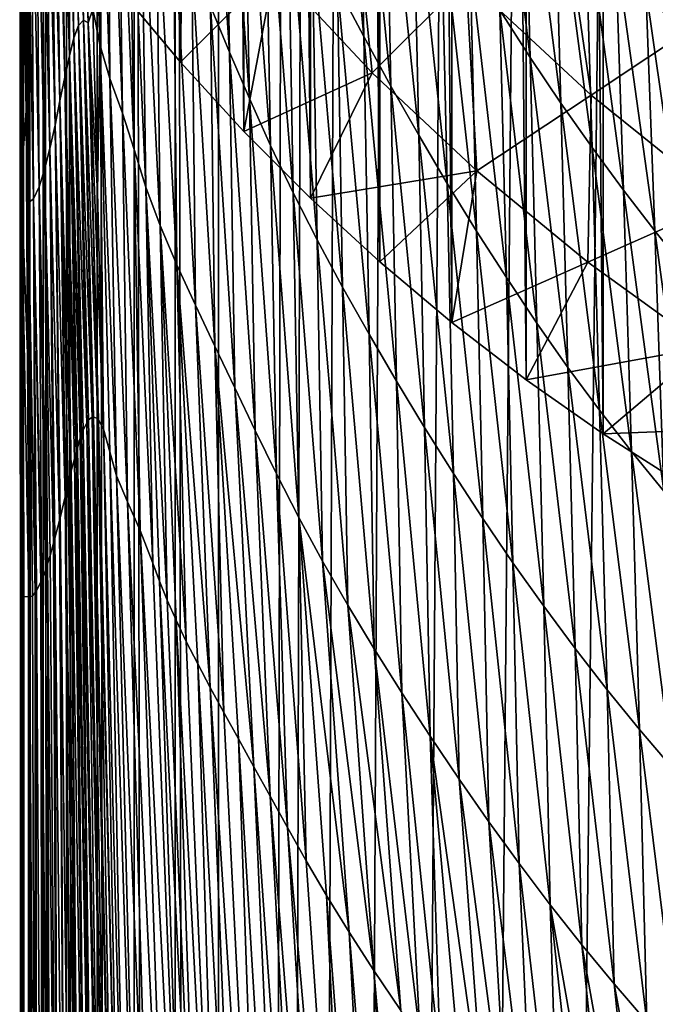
# Model space of a CAD drawing. Header units: metres. Extents: x -23 to 23, y -199 to 23.
# Tile 37 of 112: x -21.23 to -17.97, y -24.19 to -19.15. Entities that reach past the tile are written whole.
import ezdxf

# ---------------------------------------------------------------- set-up
doc = ezdxf.new("R2010")
doc.units = ezdxf.units.M
doc.layers.add('solid_509541_180_SW0001', color=7, linetype='CONTINUOUS')

msp = doc.modelspace()

# ---------------------------------------------------------------- linework, layer by layer
at = {"layer": 'solid_509541_180_SW0001'}
for points in [[(-17.620922, 21.651768), (-17.834307, -21.525427), (-18.231327, 21.272379)], [(-18.231327, 21.272379), (-18.238865, -21.267349), (-18.624701, 20.997004)], [(-18.231327, 21.272379), (-17.834307, -21.525427), (-18.238865, -21.267349)], [(-18.624701, 20.997004), (-18.632523, -20.991266), (-19.005861, 20.704624)], [(-18.624701, 20.997004), (-18.238865, -21.267349), (-18.632523, -20.991266)], [(-19.005861, 20.704624), (-19.014036, -20.698032), (-19.374781, 20.395264)], [(-19.005861, 20.704624), (-18.632523, -20.991266), (-19.014036, -20.698032)], [(-19.374781, 20.395264), (-19.38341, -20.387638), (-19.729429, 20.070425)], [(-19.374781, 20.395264), (-19.014036, -20.698032), (-19.38341, -20.387638)], [(-19.729429, 20.070425), (-19.738308, -20.061901), (-20.069708, 19.730179)], [(-19.729429, 20.070425), (-19.38341, -20.387638), (-19.738308, -20.061901)], [(-20.069708, 19.730179), (-20.078621, -19.720907), (-20.394615, 19.375515)], [(-20.069708, 19.730179), (-19.738308, -20.061901), (-20.078621, -19.720907)], [(-20.394615, 19.375515), (-20.403206, -19.365856), (-20.704075, 19.006542)], [(-20.394615, 19.375515), (-20.078621, -19.720907), (-20.403206, -19.365856)], [(-20.704075, 19.006542), (-20.403206, -19.365856), (-20.712023, -18.996798)], [(-21.182512, -189, 242.230423), (-21.182512, 0.000142, 242.230423), (-21.209377, -0.00011, 242.00946)], [(-21.107437, -189, 242.439972), (-21.107437, 0.000167, 242.439957), (-21.182512, 0.000142, 242.230423)], [(-21.110292, -189, 242.434082), (-21.107437, -189, 242.439972), (-21.182512, 0.000142, 242.230423)], [(-21.182512, -189, 242.230423), (-21.110292, -189, 242.434082), (-21.182512, 0.000142, 242.230423)], [(-20.987869, -189, 242.627716), (-20.987869, 0.000123, 242.627701), (-21.107437, 0.000167, 242.439957)], [(-21.107437, -189, 242.439972), (-20.987869, -189, 242.627716), (-21.107437, 0.000167, 242.439957)], [(-20.829735, -189, 242.784348), (-20.829735, 0.00002, 242.784348), (-20.987869, 0.000123, 242.627701)], [(-20.987869, -189, 242.627716), (-20.829735, -189, 242.784348), (-20.987869, 0.000123, 242.627701)], [(-20.640867, -189, 242.902145), (-20.640867, -0.000121, 242.902145), (-20.829735, 0.00002, 242.784348)], [(-20.829735, -189, 242.784348), (-20.640867, -189, 242.902145), (-20.829735, 0.00002, 242.784348)], [(-21.227026, -18.365841, 240.144531), (-21.225239, -19.606176, 240.33342), (-21.209377, -0.00011, 242.00946)], [(-21.225239, -19.606176, 240.33342), (-21.224113, -20.851295, 240.452332), (-21.209377, -0.00011, 242.00946)], [(-21.224113, -20.851295, 240.452332), (-21.22365, -22.098618, 240.501404), (-21.209377, -0.00011, 242.00946)], [(-21.22365, -22.098618, 240.501404), (-21.222198, -34.757195, 240.654739), (-21.209377, -0.00011, 242.00946)], [(-21.222198, -34.757195, 240.654739), (-21.222109, -35.61446, 240.664169), (-21.209377, -0.00011, 242.00946)], [(-21.222109, -35.61446, 240.664169), (-21.221001, -47.406013, 240.781204), (-21.209377, -0.00011, 242.00946)], [(-21.221001, -47.406013, 240.781204), (-21.220943, -48.258762, 240.787292), (-21.209377, -0.00011, 242.00946)], [(-21.220943, -48.258762, 240.787292), (-21.220533, -59.999996, 240.830566), (-21.209377, -0.00011, 242.00946)], [(-21.220533, -59.999996, 240.830566), (-21.209377, -94.500061, 242.00946), (-21.209377, -0.00011, 242.00946)], [(-21.184349, -189, 242.222519), (-21.209377, -0.00011, 242.00946), (-21.209377, -94.500061, 242.00946)], [(-21.184349, -189, 242.222519), (-21.182512, -189, 242.230423), (-21.209377, -0.00011, 242.00946)], [(-20.430849, -189, 242.975174), (-20.430624, -0.000278, 242.975235), (-20.640867, -0.000121, 242.902145)], [(-20.640867, -189, 242.902145), (-20.430849, -189, 242.975174), (-20.640867, -0.000121, 242.902145)], [(-20.430849, -189, 242.975174), (-20.209421, -189, 243), (-20.430624, -0.000278, 242.975235)], [(-20.430624, -0.000278, 242.975235), (-20.209421, -189, 243), (-20.209421, -0.000428, 243)], [(-19.85832, -1.201108, 243), (-20.209421, -0.000428, 243), (-20.209421, -189, 243)], [(-19.749578, -2.397916, 243), (-19.85832, -1.201108, 243), (-20.209421, -189, 243)], [(-19.568743, -3.586129, 243), (-19.749578, -2.397916, 243), (-20.209421, -189, 243)], [(-19.316486, -4.761213, 243), (-19.568743, -3.586129, 243), (-20.209421, -189, 243)], [(19.316486, -4.761213, 243), (18.993776, -5.918785, 243), (-20.209421, -189, 243)], [(19.316486, -4.761213, 243), (-20.209421, -189, 243), (20.209421, -189, 243)], [(-18.993776, -5.918785, 243), (-19.316486, -4.761213, 243), (-20.209421, -189, 243)], [(18.993776, -5.918785, 243), (18.601791, -7.054702, 243), (-20.209421, -189, 243)], [(-18.601791, -7.054702, 243), (-18.993776, -5.918785, 243), (-20.209421, -189, 243)], [(18.601791, -7.054702, 243), (18.141941, -8.164902, 243), (-20.209421, -189, 243)], [(-18.141941, -8.164902, 243), (-18.601791, -7.054702, 243), (-20.209421, -189, 243)], [(18.141941, -8.164902, 243), (17.615858, -9.2454, 243), (-20.209421, -189, 243)], [(-17.615858, -9.2454, 243), (-18.141941, -8.164902, 243), (-20.209421, -189, 243)], [(17.615858, -9.2454, 243), (17.025412, -10.292294, 243), (-20.209421, -189, 243)], [(-17.025412, -10.292294, 243), (-17.615858, -9.2454, 243), (-20.209421, -189, 243)], [(17.025412, -10.292294, 243), (16.372877, -11.301532, 243), (-20.209421, -189, 243)], [(-16.372877, -11.301532, 243), (-17.025412, -10.292294, 243), (-20.209421, -189, 243)], [(16.372877, -11.301532, 243), (15.660671, -12.269428, 243), (-20.209421, -189, 243)], [(-15.660671, -12.269428, 243), (-16.372877, -11.301532, 243), (-20.209421, -189, 243)], [(15.660671, -12.269428, 243), (14.891361, -13.19253, 243), (-20.209421, -189, 243)], [(-14.891361, -13.19253, 243), (-15.660671, -12.269428, 243), (-20.209421, -189, 243)], [(14.891361, -13.19253, 243), (14.067702, -14.067531, 243), (-20.209421, -189, 243)], [(-14.067702, -14.067531, 243), (-14.891361, -13.19253, 243), (-20.209421, -189, 243)], [(14.067702, -14.067531, 243), (13.192632, -14.891286, 243), (-20.209421, -189, 243)], [(-13.192632, -14.891286, 243), (-14.067702, -14.067531, 243), (-20.209421, -189, 243)], [(13.192632, -14.891286, 243), (12.269317, -15.660772, 243), (-20.209421, -189, 243)], [(-12.269317, -15.660772, 243), (-13.192632, -14.891286, 243), (-20.209421, -189, 243)], [(12.269317, -15.660772, 243), (11.301332, -16.373013, 243), (-20.209421, -189, 243)], [(-11.301332, -16.373013, 243), (-12.269317, -15.660772, 243), (-20.209421, -189, 243)], [(11.301332, -16.373013, 243), (10.292202, -17.025454, 243), (-20.209421, -189, 243)], [(-10.292202, -17.025454, 243), (-11.301332, -16.373013, 243), (-20.209421, -189, 243)], [(10.292202, -17.025454, 243), (9.245549, -17.61577, 243), (-20.209421, -189, 243)], [(-9.245549, -17.61577, 243), (-10.292202, -17.025454, 243), (-20.209421, -189, 243)], [(-20.946548, -17.155512, 237.885117), (-20.901024, -19.151421, 238.217712), (-20.967587, -17.181236, 238.059418)], [(-20.875708, -19.16444, 238.058258), (-20.901024, -19.151421, 238.217712), (-20.946548, -17.155512, 237.885117)], [(-20.924345, -17.172369, 237.720612), (-20.875708, -19.16444, 238.058258), (-20.946548, -17.155512, 237.885117)], [(-20.852825, -19.095402, 237.896042), (-20.875708, -19.16444, 238.058258), (-20.924345, -17.172369, 237.720612)], [(-20.967587, -17.181236, 238.059418), (-20.925396, -19.179453, 238.386841), (-20.987844, -17.24334, 238.240555)], [(-20.901024, -19.151421, 238.217712), (-20.925396, -19.179453, 238.386841), (-20.967587, -17.181236, 238.059418)], [(-20.878811, -17.182419, 237.174973), (-20.816441, -19.275879, 237.568253), (-20.852825, -19.095402, 237.896042)], [(-20.878811, -17.182419, 237.174973), (-20.835838, -17.371773, 236.823853), (-20.816441, -19.275879, 237.568253)], [(-20.987844, -17.24334, 238.240555), (-20.949162, -19.242563, 238.562775), (-21.007778, -17.334146, 238.42514)], [(-20.925396, -19.179453, 238.386841), (-20.949162, -19.242563, 238.562775), (-20.987844, -17.24334, 238.240555)], [(-21.007778, -17.334146, 238.42514), (-20.972715, -19.333357, 238.742188), (-21.027855, -17.445108, 238.609695)], [(-20.949162, -19.242563, 238.562775), (-20.972715, -19.333357, 238.742188), (-21.007778, -17.334146, 238.42514)], [(-20.835838, -17.371773, 236.823853), (-20.766056, -19.450525, 237.229553), (-20.816441, -19.275879, 237.568253)], [(-20.835838, -17.371773, 236.823853), (-20.777073, -17.56414, 236.469879), (-20.766056, -19.450525, 237.229553)], [(-21.027855, -17.445108, 238.609695), (-20.996473, -19.4436, 238.921707), (-21.048521, -17.567419, 238.791168)], [(-20.972715, -19.333357, 238.742188), (-20.996473, -19.4436, 238.921707), (-21.027855, -17.445108, 238.609695)], [(-20.27994, -17.436502, 232.93811), (-20.152565, -19.315147, 233.628571), (-20.250372, -19.08045, 233.984634)], [(-20.27994, -17.436502, 232.93811), (-20.184124, -17.690687, 232.571304), (-20.152565, -19.315147, 233.628571)], [(-21.048521, -17.567419, 238.791168), (-21.020819, -19.564795, 239.098343), (-21.070129, -17.692602, 238.9673)], [(-20.996473, -19.4436, 238.921707), (-21.020819, -19.564795, 239.098343), (-21.048521, -17.567419, 238.791168)], [(-20.777073, -17.56414, 236.469879), (-20.700279, -19.628086, 236.888138), (-20.766056, -19.450525, 237.229553)], [(-20.777073, -17.56414, 236.469879), (-20.725519, -17.764822, 236.116852), (-20.700279, -19.628086, 236.888138)], [(-19.625498, -17.542147, 229.433243), (-19.464697, -19.235104, 230.353622), (-19.599566, -18.979101, 230.725311)], [(-19.625498, -17.542147, 229.433243), (-19.491709, -17.811499, 229.051819), (-19.464697, -19.235104, 230.353622)], [(9.245549, -17.61577, 243), (8.165118, -18.141846, 243), (-20.209421, -189, 243)], [(-8.165118, -18.141846, 243), (-9.245549, -17.61577, 243), (-20.209421, -189, 243)], [(-21.070129, -17.692602, 238.9673), (-21.046064, -19.688763, 239.269882), (-21.092905, -17.813015, 239.137009)], [(-21.020819, -19.564795, 239.098343), (-21.046064, -19.688763, 239.269882), (-21.070129, -17.692602, 238.9673)], [(-20.184124, -17.690687, 232.571304), (-20.050571, -19.552994, 233.272354), (-20.152565, -19.315147, 233.628571)], [(-20.184124, -17.690687, 232.571304), (-20.081856, -17.947155, 232.203918), (-20.050571, -19.552994, 233.272354)], [(-20.725519, -17.764822, 236.116852), (-20.641319, -19.813606, 236.547562), (-20.700279, -19.628086, 236.888138)], [(-20.725519, -17.764822, 236.116852), (-20.672104, -17.972479, 235.763779), (-20.641319, -19.813606, 236.547562)], [(-21.092905, -17.813015, 239.137009), (-21.072399, -19.808119, 239.435226), (-21.116852, -17.921534, 239.299927)], [(-21.046064, -19.688763, 239.269882), (-21.072399, -19.808119, 239.435226), (-21.092905, -17.813015, 239.137009)], [(-19.491709, -17.811499, 229.051819), (-19.325809, -19.488966, 229.981323), (-19.464697, -19.235104, 230.353622)], [(-19.491709, -17.811499, 229.051819), (-19.354149, -18.077978, 228.669769), (-19.325809, -19.488966, 229.981323)], [(-21.219509, -19.972986, 240.233521), (-21.227026, -18.365841, 240.144531), (-21.22588, -17.859671, 239.950394)], [(-21.22588, -17.859671, 239.950394), (-21.201233, -18.370668, 239.848907), (-21.194023, -19.613556, 240.012863)], [(-21.219509, -19.972986, 240.233521), (-21.22588, -17.859671, 239.950394), (-21.194023, -19.613556, 240.012863)], [(-18.799133, -17.834976, 225.63121), (-18.613018, -19.342026, 226.75296), (-18.768074, -19.100719, 227.136902)], [(-18.799133, -17.834976, 225.63121), (-18.645582, -18.082975, 225.239471), (-18.613018, -19.342026, 226.75296)], [(-18.066692, -17.853661, 221.997681), (-17.866323, -19.193941, 223.286865), (-18.02022, -18.990652, 223.675797)], [(-18.066692, -17.853661, 221.997681), (-17.918875, -18.059303, 221.603333), (-17.866323, -19.193941, 223.286865)], [(-21.116852, -17.921534, 239.299927), (-21.099804, -19.915976, 239.593994), (-21.141651, -18.010416, 239.455383)], [(-21.072399, -19.808119, 239.435226), (-21.099804, -19.915976, 239.593994), (-21.116852, -17.921534, 239.299927)], [(-20.672104, -17.972479, 235.763779), (-20.580433, -20.005802, 236.206879), (-20.641319, -19.813606, 236.547562)], [(-20.672104, -17.972479, 235.763779), (-20.606686, -18.18516, 235.409439), (-20.580433, -20.005802, 236.206879)], [(-20.081856, -17.947155, 232.203918), (-19.942265, -19.793034, 232.915604), (-20.050571, -19.552994, 233.272354)], [(-20.081856, -17.947155, 232.203918), (-19.971895, -18.204985, 231.835648), (-19.942265, -19.793034, 232.915604)], [(-21.141651, -18.010416, 239.455383), (-21.127939, -20.004869, 239.745544), (-21.166552, -18.070065, 239.601181)], [(-21.099804, -19.915976, 239.593994), (-21.127939, -20.004869, 239.745544), (-21.141651, -18.010416, 239.455383)], [(-21.166552, -18.070065, 239.601181), (-21.156013, -20.065586, 239.887772), (-21.190331, -18.088617, 239.732727)], [(-21.127939, -20.004869, 239.745544), (-21.156013, -20.065586, 239.887772), (-21.166552, -18.070065, 239.601181)], [(-19.354149, -18.077978, 228.669769), (-19.183268, -19.739994, 229.60849), (-19.325809, -19.488966, 229.981323)], [(-19.354149, -18.077978, 228.669769), (-19.212971, -18.340864, 228.287186), (-19.183268, -19.739994, 229.60849)], [(-18.645582, -18.082975, 225.239471), (-18.455212, -19.576197, 226.369034), (-18.613018, -19.342026, 226.75296)], [(-18.645582, -18.082975, 225.239471), (-18.489902, -18.32312, 224.847824), (-18.455212, -19.576197, 226.369034)], [(-21.190331, -18.088617, 239.732727), (-21.182739, -20.086767, 240.016281), (-21.201233, -18.370668, 239.848907)], [(-21.156013, -20.065586, 239.887772), (-21.182739, -20.086767, 240.016281), (-21.190331, -18.088617, 239.732727)], [(-20.606686, -18.18516, 235.409439), (-20.507849, -20.20281, 235.865005), (-20.580433, -20.005802, 236.206879)], [(-20.606686, -18.18516, 235.409439), (-20.52779, -18.402178, 235.053772), (-20.507849, -20.20281, 235.865005)], [(8.165118, -18.141846, 243), (7.054771, -18.601778, 243), (-20.209421, -189, 243)], [(-7.054771, -18.601778, 243), (-8.165118, -18.141846, 243), (-20.209421, -189, 243)], [(-19.971895, -18.204985, 231.835648), (-19.826441, -20.034374, 232.558044), (-19.942265, -19.793034, 232.915604)], [(-19.971895, -18.204985, 231.835648), (-19.854248, -18.463381, 231.466431), (-19.826441, -20.034374, 232.558044)], [(-20.390331, -18.316822, 24.043468), (-20.712023, -18.996798), (-20.403206, -19.365856)], [(-19.922716, -18.885874, 24.043468), (-20.390331, -18.316822, 24.043468), (-20.403206, -19.365856)], [(-19.534765, -18.300428, 48.110981), (-19.922716, -18.885874, 24.043468), (-19.421186, -19.421186, 24.043468)], [(-18.940079, -18.940079, 48.110981), (-19.534765, -18.300428, 48.110981), (-19.421186, -19.421186, 24.043468)], [(-18.489902, -18.32312, 224.847824), (-18.295424, -19.802584, 225.985306), (-18.455212, -19.576197, 226.369034)], [(-18.489902, -18.32312, 224.847824), (-18.333063, -18.554806, 224.456497), (-18.295424, -19.802584, 225.985306)], [(-21.219509, -19.972986, 240.233521), (-21.225239, -19.606176, 240.33342), (-21.227026, -18.365841, 240.144531)], [(-21.182739, -20.086767, 240.016281), (-21.194023, -19.613556, 240.012863), (-21.201233, -18.370668, 239.848907)], [(-19.212971, -18.340864, 228.287186), (-19.037226, -19.98748, 229.235184), (-19.183268, -19.739994, 229.60849)], [(-19.212971, -18.340864, 228.287186), (-19.068213, -18.59943, 227.904129), (-19.037226, -19.98748, 229.235184)], [(-20.52779, -18.402178, 235.053772), (-20.422153, -20.403969, 235.521866), (-20.507849, -20.20281, 235.865005)], [(-20.52779, -18.402178, 235.053772), (-20.439199, -18.623627, 234.697342), (-20.422153, -20.403969, 235.521866)], [(-19.854248, -18.463381, 231.466431), (-19.703119, -20.276245, 232.1996), (-19.826441, -20.034374, 232.558044)], [(-19.854248, -18.463381, 231.466431), (-19.729753, -18.721642, 231.096283), (-19.703119, -20.276245, 232.1996)], [(-18.458971, -18.458971, 72.17849), (-18.940079, -18.940079, 48.110981), (-18.300404, -19.534672, 48.110981)], [(-17.71496, -19.146732, 72.17849), (-18.458971, -18.458971, 72.17849), (-18.300404, -19.534672, 48.110981)], [(-18.333063, -18.554806, 224.456497), (-18.134626, -20.020584, 225.602005), (-18.295424, -19.802584, 225.985306)], [(-18.333063, -18.554806, 224.456497), (-18.176136, -18.777475, 224.06575), (-18.134626, -20.020584, 225.602005)], [(-20.439199, -18.623627, 234.697342), (-20.327011, -20.609352, 235.177994), (-20.422153, -20.403969, 235.521866)], [(-20.439199, -18.623627, 234.697342), (-20.345844, -18.849754, 234.340851), (-20.327011, -20.609352, 235.177994)], [(7.054771, -18.601778, 243), (5.918605, -18.993841, 243), (-20.209421, -189, 243)], [(-5.918605, -18.993841, 243), (-7.054771, -18.601778, 243), (-20.209421, -189, 243)], [(-19.068213, -18.59943, 227.904129), (-18.887732, -20.230717, 228.861496), (-19.037226, -19.98748, 229.235184)], [(-19.068213, -18.59943, 227.904129), (-18.919888, -18.852955, 227.52066), (-18.887732, -20.230717, 228.861496)], [(-19.729753, -18.721642, 231.096283), (-19.573122, -20.517963, 231.840302), (-19.703119, -20.276245, 232.1996)], [(-19.729753, -18.721642, 231.096283), (-19.599566, -18.979101, 230.725311), (-19.573122, -20.517963, 231.840302)], [(-18.176136, -18.777475, 224.06575), (-17.973906, -20.229654, 225.219406), (-18.134626, -20.020584, 225.602005)], [(-18.176136, -18.777475, 224.06575), (-18.02022, -18.990652, 223.675797), (-17.973906, -20.229654, 225.219406)], [(-19.922716, -18.885874, 24.043468), (-20.403206, -19.365856), (-20.078621, -19.720907)], [(-20.345844, -18.849754, 234.340851), (-20.227188, -20.819193, 234.834061), (-20.327011, -20.609352, 235.177994)], [(-20.345844, -18.849754, 234.340851), (-20.250372, -19.08045, 233.984634), (-20.227188, -20.819193, 234.834061)], [(-19.421186, -19.421186, 24.043468), (-19.922716, -18.885874, 24.043468), (-20.078621, -19.720907)], [(-18.919888, -18.852955, 227.52066), (-18.734802, -20.468994, 228.487488), (-18.887732, -20.230717, 228.861496)], [(-18.919888, -18.852955, 227.52066), (-18.768074, -19.100719, 227.136902), (-18.734802, -20.468994, 228.487488)], [(-18.940079, -18.940079, 48.110981), (-19.421186, -19.421186, 24.043468), (-18.885849, -19.922609, 24.043468)], [(-18.300404, -19.534672, 48.110981), (-18.940079, -18.940079, 48.110981), (-18.885849, -19.922609, 24.043468)], [(-19.599566, -18.979101, 230.725311), (-19.437588, -20.758883, 231.48027), (-19.573122, -20.517963, 231.840302)], [(-19.599566, -18.979101, 230.725311), (-19.464697, -19.235104, 230.353622), (-19.437588, -20.758883, 231.48027)], [(-18.02022, -18.990652, 223.675797), (-17.814358, -20.429317, 224.837738), (-17.973906, -20.229654, 225.219406)], [(-18.02022, -18.990652, 223.675797), (-17.866323, -19.193941, 223.286865), (-17.814358, -20.429317, 224.837738)], [(5.918605, -18.993841, 243), (4.76099, -19.316536, 243), (-20.209421, -189, 243)], [(-4.76099, -19.316536, 243), (-5.918605, -18.993841, 243), (-20.209421, -189, 243)], [(-20.250372, -19.08045, 233.984634), (-20.125244, -21.033377, 234.490356), (-20.227188, -20.819193, 234.834061)], [(-20.250372, -19.08045, 233.984634), (-20.152565, -19.315147, 233.628571), (-20.125244, -21.033377, 234.490356)], [(-20.852825, -19.095402, 237.896042), (-20.828926, -20.030943, 238.001282), (-20.875708, -19.16444, 238.058258)], [(-20.816441, -19.275879, 237.568253), (-20.828926, -20.030943, 238.001282), (-20.852825, -19.095402, 237.896042)], [(-18.768074, -19.100719, 227.136902), (-18.578527, -20.701614, 228.113297), (-18.734802, -20.468994, 228.487488)], [(-18.768074, -19.100719, 227.136902), (-18.613018, -19.342026, 226.75296), (-18.578527, -20.701614, 228.113297)], [(-20.925396, -19.179453, 238.386841), (-20.88349, -21.211071, 238.536469), (-20.949162, -19.242563, 238.562775)], [(-20.901024, -19.151421, 238.217712), (-20.85569, -21.18211, 238.373734), (-20.925396, -19.179453, 238.386841)], [(-20.925396, -19.179453, 238.386841), (-20.85569, -21.18211, 238.373734), (-20.874165, -21.197229, 238.480606)], [(-20.925396, -19.179453, 238.386841), (-20.874165, -21.197229, 238.480606), (-20.88349, -21.211071, 238.536469)], [(-20.901024, -19.151421, 238.217712), (-20.827278, -21.192175, 238.221024), (-20.848192, -21.180801, 238.331985)], [(-20.875708, -19.16444, 238.058258), (-20.827278, -21.192175, 238.221024), (-20.901024, -19.151421, 238.217712)], [(-20.901024, -19.151421, 238.217712), (-20.848192, -21.180801, 238.331985), (-20.85569, -21.18211, 238.373734)], [(-20.875708, -19.16444, 238.058258), (-20.798317, -21.243937, 238.081223), (-20.823341, -21.196783, 238.201065)], [(-20.828926, -20.030943, 238.001282), (-20.798317, -21.243937, 238.081223), (-20.875708, -19.16444, 238.058258)], [(-20.875708, -19.16444, 238.058258), (-20.823341, -21.196783, 238.201065), (-20.827278, -21.192175, 238.221024)], [(-17.71496, -19.146732, 72.17849), (-18.300404, -19.534672, 48.110981), (-17.620399, -20.080843, 48.110981)], [(-20.949162, -19.242563, 238.562775), (-20.911085, -21.274145, 238.707336), (-20.972715, -19.333357, 238.742188)], [(-20.949162, -19.242563, 238.562775), (-20.88349, -21.211071, 238.536469), (-20.901911, -21.24975, 238.649796)], [(-20.949162, -19.242563, 238.562775), (-20.901911, -21.24975, 238.649796), (-20.911085, -21.274145, 238.707336)], [(-19.464697, -19.235104, 230.353622), (-19.29751, -20.99836, 231.119614), (-19.437588, -20.758883, 231.48027)], [(-19.464697, -19.235104, 230.353622), (-19.325809, -19.488966, 229.981323), (-19.29751, -20.99836, 231.119614)], [(-20.816441, -19.275879, 237.568253), (-20.798317, -21.243937, 238.081223), (-20.828926, -20.030943, 238.001282)], [(-20.816441, -19.275879, 237.568253), (-20.764853, -21.360847, 237.861481), (-20.798317, -21.243937, 238.081223)], [(-20.816441, -19.275879, 237.568253), (-20.731308, -21.483624, 237.617798), (-20.764853, -21.360847, 237.861481)], [(-20.816441, -19.275879, 237.568253), (-20.766056, -19.450525, 237.229553), (-20.731308, -21.483624, 237.617798)], [(-20.972715, -19.333357, 238.742188), (-20.938408, -21.363411, 238.880646), (-20.996473, -19.4436, 238.921707)], [(-20.972715, -19.333357, 238.742188), (-20.911085, -21.274145, 238.707336), (-20.916475, -21.289913, 238.741379)], [(-20.972715, -19.333357, 238.742188), (-20.916475, -21.289913, 238.741379), (-20.93158, -21.339075, 238.83725)], [(-20.972715, -19.333357, 238.742188), (-20.93158, -21.339075, 238.83725), (-20.938408, -21.363411, 238.880646)], [(4.76099, -19.316536, 243), (3.586091, -19.568735, 243), (-20.209421, -189, 243)], [(-3.586091, -19.568735, 243), (-4.76099, -19.316536, 243), (-20.209421, -189, 243)], [(-20.152565, -19.315147, 233.628571), (-20.020983, -21.251362, 234.146835), (-20.125244, -21.033377, 234.490356)], [(-20.152565, -19.315147, 233.628571), (-20.050571, -19.552994, 233.272354), (-20.020983, -21.251362, 234.146835)], [(-18.613018, -19.342026, 226.75296), (-18.419157, -20.927893, 227.739044), (-18.578527, -20.701614, 228.113297)], [(-18.613018, -19.342026, 226.75296), (-18.455212, -19.576197, 226.369034), (-18.419157, -20.927893, 227.739044)], [(-20.996473, -19.4436, 238.921707), (-20.966064, -21.471605, 239.054672), (-21.020819, -19.564795, 239.098343)], [(-20.996473, -19.4436, 238.921707), (-20.938408, -21.363411, 238.880646), (-20.947075, -21.395859, 238.935593)], [(-20.996473, -19.4436, 238.921707), (-20.947075, -21.395859, 238.935593), (-20.962767, -21.45809, 239.034164)], [(-20.996473, -19.4436, 238.921707), (-20.962767, -21.45809, 239.034164), (-20.966064, -21.471605, 239.054672)], [(-19.421186, -19.421186, 24.043468), (-20.078621, -19.720907), (-19.738308, -20.061901)], [(-18.885849, -19.922609, 24.043468), (-19.421186, -19.421186, 24.043468), (-19.738308, -20.061901)], [(-20.766056, -19.450525, 237.229553), (-20.674654, -21.615213, 237.34967), (-20.731308, -21.483624, 237.617798)], [(-20.766056, -19.450525, 237.229553), (-20.700279, -19.628086, 236.888138), (-20.674654, -21.615213, 237.34967)], [(-19.325809, -19.488966, 229.981323), (-19.153543, -21.235739, 230.758438), (-19.29751, -20.99836, 231.119614)], [(-19.325809, -19.488966, 229.981323), (-19.183268, -19.739994, 229.60849), (-19.153543, -21.235739, 230.758438)], [(-18.300404, -19.534672, 48.110981), (-18.885849, -19.922609, 24.043468), (-18.31683, -20.390198, 24.043468)], [(-17.620399, -20.080843, 48.110981), (-18.300404, -19.534672, 48.110981), (-18.31683, -20.390198, 24.043468)], [(-21.020819, -19.564795, 239.098343), (-20.994253, -21.590084, 239.225677), (-21.046064, -19.688763, 239.269882)], [(-21.020819, -19.564795, 239.098343), (-20.966064, -21.471605, 239.054672), (-20.97798, -21.521244, 239.12796)], [(-21.020819, -19.564795, 239.098343), (-20.97798, -21.521244, 239.12796), (-20.992622, -21.583179, 239.216034)], [(-21.020819, -19.564795, 239.098343), (-20.992622, -21.583179, 239.216034), (-20.994253, -21.590084, 239.225677)], [(3.586091, -19.568735, 243), (2.39812, -19.749546, 243), (-20.209421, -189, 243)], [(-2.39812, -19.749546, 243), (-3.586091, -19.568735, 243), (-20.209421, -189, 243)], [(-20.050571, -19.552994, 233.272354), (-19.912622, -21.472332, 233.803162), (-20.020983, -21.251362, 234.146835)], [(-20.050571, -19.552994, 233.272354), (-19.942265, -19.793034, 232.915604), (-19.912622, -21.472332, 233.803162)], [(-18.455212, -19.576197, 226.369034), (-18.257187, -21.147167, 227.364899), (-18.419157, -20.927893, 227.739044)], [(-18.455212, -19.576197, 226.369034), (-18.295424, -19.802584, 225.985306), (-18.257187, -21.147167, 227.364899)], [(-21.219509, -19.972986, 240.233521), (-21.224113, -20.851295, 240.452332), (-21.225239, -19.606176, 240.33342)], [(-21.219509, -19.972986, 240.233521), (-21.194023, -19.613556, 240.012863), (-21.187056, -20.857904, 240.106094)], [(-21.182739, -20.086767, 240.016281), (-21.187056, -20.857904, 240.106094), (-21.194023, -19.613556, 240.012863)], [(-20.700279, -19.628086, 236.888138), (-20.610268, -21.76228, 237.057693), (-20.674654, -21.615213, 237.34967)], [(-20.700279, -19.628086, 236.888138), (-20.641319, -19.813606, 236.547562), (-20.610268, -21.76228, 237.057693)], [(-21.046064, -19.688763, 239.269882), (-21.023262, -21.7111, 239.391708), (-21.072399, -19.808119, 239.435226)], [(-21.046064, -19.688763, 239.269882), (-20.994253, -21.590084, 239.225677), (-21.020174, -21.6985, 239.374557)], [(-21.046064, -19.688763, 239.269882), (-21.020174, -21.6985, 239.374557), (-21.023262, -21.7111, 239.391708)], [(-19.183268, -19.739994, 229.60849), (-19.006048, -21.470341, 230.396805), (-19.153543, -21.235739, 230.758438)], [(-19.183268, -19.739994, 229.60849), (-19.037226, -19.98748, 229.235184), (-19.006048, -21.470341, 230.396805)], [(2.39812, -19.749546, 243), (1.201424, -19.858311, 243), (-20.209421, -189, 243)], [(-1.201424, -19.858311, 243), (-2.39812, -19.749546, 243), (-20.209421, -189, 243)], [(-19.942265, -19.793034, 232.915604), (-19.798124, -21.69537, 233.459015), (-19.912622, -21.472332, 233.803162)], [(-19.942265, -19.793034, 232.915604), (-19.826441, -20.034374, 232.558044), (-19.798124, -21.69537, 233.459015)], [(-21.072399, -19.808119, 239.435226), (-21.053328, -21.827862, 239.552094), (-21.099804, -19.915976, 239.593994)], [(-21.072399, -19.808119, 239.435226), (-21.023262, -21.7111, 239.391708), (-21.046232, -21.801411, 239.515289)], [(-21.072399, -19.808119, 239.435226), (-21.046232, -21.801411, 239.515289), (-21.053328, -21.827862, 239.552094)], [(-20.641319, -19.813606, 236.547562), (-20.545898, -21.929482, 236.740204), (-20.610268, -21.76228, 237.057693)], [(-20.641319, -19.813606, 236.547562), (-20.580433, -20.005802, 236.206879), (-20.545898, -21.929482, 236.740204)], [(-18.295424, -19.802584, 225.985306), (-18.093382, -21.358807, 226.991089), (-18.257187, -21.147167, 227.364899)], [(-18.295424, -19.802584, 225.985306), (-18.134626, -20.020584, 225.602005), (-18.093382, -21.358807, 226.991089)], [(1.201424, -19.858311, 243), (0, -19.894623, 243), (-20.209421, -189, 243)], [(-1.201424, -19.858311, 243), (-20.209421, -189, 243), (0, -19.894623, 243)], [(-21.099804, -19.915976, 239.593994), (-21.084293, -21.933317, 239.705841), (-21.127939, -20.004869, 239.745544)], [(-21.099804, -19.915976, 239.593994), (-21.053328, -21.827862, 239.552094), (-21.071293, -21.891167, 239.642578)], [(-21.099804, -19.915976, 239.593994), (-21.071293, -21.891167, 239.642578), (-21.084293, -21.933317, 239.705841)], [(-18.885849, -19.922609, 24.043468), (-19.738308, -20.061901), (-19.38341, -20.387638)], [(-18.885849, -19.922609, 24.043468), (-19.38341, -20.387638), (-19.014036, -20.698032)], [(-18.31683, -20.390198, 24.043468), (-18.885849, -19.922609, 24.043468), (-19.014036, -20.698032)], [(-21.213659, -22.100777, 240.313812), (-21.224113, -20.851295, 240.452332), (-21.219509, -19.972986, 240.233521)], [(-21.219509, -19.972986, 240.233521), (-21.187056, -20.857904, 240.106094), (-21.1803, -22.102903, 240.128952)], [(-21.213659, -22.100777, 240.313812), (-21.219509, -19.972986, 240.233521), (-21.1803, -22.102903, 240.128952)], [(-19.037226, -19.98748, 229.235184), (-18.855188, -21.701483, 230.03479), (-19.006048, -21.470341, 230.396805)], [(-19.037226, -19.98748, 229.235184), (-18.887732, -20.230717, 228.861496), (-18.855188, -21.701483, 230.03479)], [(-21.127939, -20.004869, 239.745544), (-21.115725, -22.020267, 239.852066), (-21.156013, -20.065586, 239.887772)], [(-21.127939, -20.004869, 239.745544), (-21.084293, -21.933317, 239.705841), (-21.095362, -21.966505, 239.758347)], [(-21.127939, -20.004869, 239.745544), (-21.095362, -21.966505, 239.758347), (-21.115725, -22.020267, 239.852066)], [(-20.580433, -20.005802, 236.206879), (-20.471066, -22.118456, 236.393127), (-20.510706, -22.021166, 236.570694)], [(-20.580433, -20.005802, 236.206879), (-20.507849, -20.20281, 235.865005), (-20.471066, -22.118456, 236.393127)], [(-20.580433, -20.005802, 236.206879), (-20.510706, -22.021166, 236.570694), (-20.545898, -21.929482, 236.740204)], [(-19.826441, -20.034374, 232.558044), (-19.676332, -21.919626, 233.114136), (-19.798124, -21.69537, 233.459015)], [(-19.826441, -20.034374, 232.558044), (-19.703119, -20.276245, 232.1996), (-19.676332, -21.919626, 233.114136)], [(-18.134626, -20.020584, 225.602005), (-17.928713, -21.562222, 226.617828), (-18.093382, -21.358807, 226.991089)], [(-18.134626, -20.020584, 225.602005), (-17.973906, -20.229654, 225.219406), (-17.928713, -21.562222, 226.617828)], [(-21.182739, -20.086767, 240.016281), (-21.176792, -22.103266, 240.114655), (-21.187056, -20.857904, 240.106094)], [(-21.156013, -20.065586, 239.887772), (-21.147051, -22.080643, 239.989929), (-21.182739, -20.086767, 240.016281)], [(-21.182739, -20.086767, 240.016281), (-21.147051, -22.080643, 239.989929), (-21.161194, -22.096556, 240.049988)], [(-21.182739, -20.086767, 240.016281), (-21.161194, -22.096556, 240.049988), (-21.176792, -22.103266, 240.114655)], [(-21.156013, -20.065586, 239.887772), (-21.115725, -22.020267, 239.852066), (-21.118423, -22.026613, 239.864227)], [(-21.156013, -20.065586, 239.887772), (-21.118423, -22.026613, 239.864227), (-21.1404, -22.070469, 239.961243)], [(-21.156013, -20.065586, 239.887772), (-21.1404, -22.070469, 239.961243), (-21.147051, -22.080643, 239.989929)], [(-17.620399, -20.080843, 48.110981), (-18.31683, -20.390198, 24.043468), (-17.714252, -20.82402, 24.043468)], [(-20.507849, -20.20281, 235.865005), (-20.373846, -22.330002, 236.013199), (-20.425697, -22.22134, 236.207382)], [(-20.507849, -20.20281, 235.865005), (-20.422153, -20.403969, 235.521866), (-20.373846, -22.330002, 236.013199)], [(-20.507849, -20.20281, 235.865005), (-20.425697, -22.22134, 236.207382), (-20.471066, -22.118456, 236.393127)], [(-18.887732, -20.230717, 228.861496), (-18.701014, -21.928478, 229.672501), (-18.855188, -21.701483, 230.03479)], [(-18.887732, -20.230717, 228.861496), (-18.734802, -20.468994, 228.487488), (-18.701014, -21.928478, 229.672501)], [(-17.973906, -20.229654, 225.219406), (-17.764257, -21.756876, 226.245392), (-17.928713, -21.562222, 226.617828)], [(-17.973906, -20.229654, 225.219406), (-17.814358, -20.429317, 224.837738), (-17.764257, -21.756876, 226.245392)], [(-19.703119, -20.276245, 232.1996), (-19.547279, -22.14436, 232.768463), (-19.676332, -21.919626, 233.114136)], [(-19.703119, -20.276245, 232.1996), (-19.573122, -20.517963, 231.840302), (-19.547279, -22.14436, 232.768463)], [(-18.31683, -20.390198, 24.043468), (-19.014036, -20.698032), (-18.632523, -20.991266)], [(-17.714252, -20.82402, 24.043468), (-18.31683, -20.390198, 24.043468), (-18.632523, -20.991266)], [(-20.422153, -20.403969, 235.521866), (-20.250877, -22.565554, 235.599243), (-20.315418, -22.444626, 235.810516)], [(-20.422153, -20.403969, 235.521866), (-20.327011, -20.609352, 235.177994), (-20.250877, -22.565554, 235.599243)], [(-20.422153, -20.403969, 235.521866), (-20.315418, -22.444626, 235.810516), (-20.373846, -22.330002, 236.013199)], [(-18.734802, -20.468994, 228.487488), (-18.543552, -22.150644, 229.310028), (-18.701014, -21.928478, 229.672501)], [(-18.734802, -20.468994, 228.487488), (-18.578527, -20.701614, 228.113297), (-18.543552, -22.150644, 229.310028)], [(-19.573122, -20.517963, 231.840302), (-19.411764, -22.368912, 232.422043), (-19.547279, -22.14436, 232.768463)], [(-19.573122, -20.517963, 231.840302), (-19.437588, -20.758883, 231.48027), (-19.411764, -22.368912, 232.422043)], [(-20.327011, -20.609352, 235.177994), (-20.181044, -22.693251, 235.379196), (-20.250877, -22.565554, 235.599243)], [(-20.327011, -20.609352, 235.177994), (-20.227188, -20.819193, 234.834061), (-20.181044, -22.693251, 235.379196)], [(-18.578527, -20.701614, 228.113297), (-18.382902, -22.367302, 228.947464), (-18.543552, -22.150644, 229.310028)], [(-18.578527, -20.701614, 228.113297), (-18.419157, -20.927893, 227.739044), (-18.382902, -22.367302, 228.947464)], [(-19.437588, -20.758883, 231.48027), (-19.270895, -22.592665, 232.074997), (-19.411764, -22.368912, 232.422043)], [(-19.437588, -20.758883, 231.48027), (-19.29751, -20.99836, 231.119614), (-19.270895, -22.592665, 232.074997)], [(-21.213659, -22.100777, 240.313812), (-21.22365, -22.098618, 240.501404), (-21.224113, -20.851295, 240.452332)], [(-20.227188, -20.819193, 234.834061), (-20.028074, -22.9713, 234.91095), (-20.106676, -22.828318, 235.149933)], [(-20.227188, -20.819193, 234.834061), (-20.125244, -21.033377, 234.490356), (-20.028074, -22.9713, 234.91095)], [(-20.227188, -20.819193, 234.834061), (-20.106676, -22.828318, 235.149933), (-20.181044, -22.693251, 235.379196)], [(-17.714252, -20.82402, 24.043468), (-18.632523, -20.991266), (-18.238865, -21.267349)], [(-17.078213, -21.223862, 24.043468), (-17.714252, -20.82402, 24.043468), (-18.238865, -21.267349)], [(-21.187056, -20.857904, 240.106094), (-21.176792, -22.103266, 240.114655), (-21.1803, -22.102903, 240.128952)], [(-18.419157, -20.927893, 227.739044), (-18.219313, -22.577795, 228.584961), (-18.382902, -22.367302, 228.947464)], [(-18.419157, -20.927893, 227.739044), (-18.257187, -21.147167, 227.364899), (-18.219313, -22.577795, 228.584961)], [(-19.29751, -20.99836, 231.119614), (-19.125643, -22.815002, 231.727417), (-19.270895, -22.592665, 232.074997)], [(-19.29751, -20.99836, 231.119614), (-19.153543, -21.235739, 230.758438), (-19.125643, -22.815002, 231.727417)], [(-20.125244, -21.033377, 234.490356), (-19.944876, -23.122725, 234.661499), (-20.028074, -22.9713, 234.91095)], [(-20.125244, -21.033377, 234.490356), (-20.020983, -21.251362, 234.146835), (-19.944876, -23.122725, 234.661499)], [(-18.257187, -21.147167, 227.364899), (-18.053278, -22.781479, 228.222702), (-18.219313, -22.577795, 228.584961)], [(-18.257187, -21.147167, 227.364899), (-18.093382, -21.358807, 226.991089), (-18.053278, -22.781479, 228.222702)], [(-20.88349, -21.211071, 238.536469), (-20.874165, -21.197229, 238.480606), (-20.76926, -26.693584, 238.684494)], [(-20.874165, -21.197229, 238.480606), (-20.85569, -21.18211, 238.373734), (-20.76926, -26.693584, 238.684494)], [(-20.85569, -21.18211, 238.373734), (-20.848192, -21.180801, 238.331985), (-20.73325, -26.668692, 238.544296)], [(-20.85569, -21.18211, 238.373734), (-20.73325, -26.668692, 238.544296), (-20.76926, -26.693584, 238.684494)], [(-20.848192, -21.180801, 238.331985), (-20.827278, -21.192175, 238.221024), (-20.73325, -26.668692, 238.544296)], [(-20.827278, -21.192175, 238.221024), (-20.697145, -26.674812, 238.412323), (-20.73325, -26.668692, 238.544296)], [(-20.827278, -21.192175, 238.221024), (-20.823341, -21.196783, 238.201065), (-20.697145, -26.674812, 238.412323)], [(-20.823341, -21.196783, 238.201065), (-20.798317, -21.243937, 238.081223), (-20.697145, -26.674812, 238.412323)], [(-20.911085, -21.274145, 238.707336), (-20.901911, -21.24975, 238.649796), (-20.805302, -26.745281, 238.83075)], [(-20.901911, -21.24975, 238.649796), (-20.88349, -21.211071, 238.536469), (-20.805302, -26.745281, 238.83075)], [(-20.88349, -21.211071, 238.536469), (-20.76926, -26.693584, 238.684494), (-20.805302, -26.745281, 238.83075)], [(-20.798317, -21.243937, 238.081223), (-20.684168, -25.783903, 238.255981), (-20.697145, -26.674812, 238.412323)], [(-20.764853, -21.360847, 237.861481), (-20.684168, -25.783903, 238.255981), (-20.798317, -21.243937, 238.081223)], [(-20.020983, -21.251362, 234.146835), (-19.856083, -23.282951, 234.400848), (-19.944876, -23.122725, 234.661499)], [(-20.020983, -21.251362, 234.146835), (-19.912622, -21.472332, 233.803162), (-19.856083, -23.282951, 234.400848)], [(-19.153543, -21.235739, 230.758438), (-18.976645, -23.03529, 231.37941), (-19.125643, -22.815002, 231.727417)], [(-19.153543, -21.235739, 230.758438), (-19.006048, -21.470341, 230.396805), (-18.976645, -23.03529, 231.37941)], [(-17.078213, -21.223862, 24.043468), (-18.238865, -21.267349), (-17.834307, -21.525427)], [(-20.93158, -21.339075, 238.83725), (-20.916475, -21.289913, 238.741379), (-20.841524, -26.818537, 238.98056)], [(-20.916475, -21.289913, 238.741379), (-20.911085, -21.274145, 238.707336), (-20.841524, -26.818537, 238.98056)], [(-20.911085, -21.274145, 238.707336), (-20.805302, -26.745281, 238.83075), (-20.841524, -26.818537, 238.98056)], [(-20.938408, -21.363411, 238.880646), (-20.93158, -21.339075, 238.83725), (-20.841524, -26.818537, 238.98056)], [(-20.764853, -21.360847, 237.861481), (-20.614841, -26.156139, 237.980911), (-20.684168, -25.783903, 238.255981)], [(-20.764853, -21.360847, 237.861481), (-20.731308, -21.483624, 237.617798), (-20.614841, -26.156139, 237.980911)], [(-18.093382, -21.358807, 226.991089), (-17.885557, -22.977745, 227.860886), (-18.053278, -22.781479, 228.222702)], [(-18.093382, -21.358807, 226.991089), (-17.928713, -21.562222, 226.617828), (-17.885557, -22.977745, 227.860886)], [(-20.962767, -21.45809, 239.034164), (-20.947075, -21.395859, 238.935593), (-20.878078, -26.907459, 239.131317)], [(-20.947075, -21.395859, 238.935593), (-20.938408, -21.363411, 238.880646), (-20.878078, -26.907459, 239.131317)], [(-20.938408, -21.363411, 238.880646), (-20.841524, -26.818537, 238.98056), (-20.878078, -26.907459, 239.131317)], [(-20.966064, -21.471605, 239.054672), (-20.962767, -21.45809, 239.034164), (-20.915108, -27.005892, 239.28064)], [(-20.962767, -21.45809, 239.034164), (-20.878078, -26.907459, 239.131317), (-20.915108, -27.005892, 239.28064)], [(-20.97798, -21.521244, 239.12796), (-20.966064, -21.471605, 239.054672), (-20.915108, -27.005892, 239.28064)], [(-20.731308, -21.483624, 237.617798), (-20.538748, -26.287266, 237.688354), (-20.614841, -26.156139, 237.980911)], [(-20.731308, -21.483624, 237.617798), (-20.674654, -21.615213, 237.34967), (-20.538748, -26.287266, 237.688354)], [(-19.912622, -21.472332, 233.803162), (-19.760208, -23.452129, 234.128265), (-19.856083, -23.282951, 234.400848)], [(-19.912622, -21.472332, 233.803162), (-19.798124, -21.69537, 233.459015), (-19.760208, -23.452129, 234.128265)], [(-19.006048, -21.470341, 230.396805), (-18.824259, -23.252882, 231.031052), (-18.976645, -23.03529, 231.37941)], [(-19.006048, -21.470341, 230.396805), (-18.855188, -21.701483, 230.03479), (-18.824259, -23.252882, 231.031052)], [(-20.992622, -21.583179, 239.216034), (-20.97798, -21.521244, 239.12796), (-20.915108, -27.005892, 239.28064)], [(-21.020174, -21.6985, 239.374557), (-20.994253, -21.590084, 239.225677), (-20.952734, -27.107794, 239.426605)], [(-20.994253, -21.590084, 239.225677), (-20.992622, -21.583179, 239.216034), (-20.952734, -27.107794, 239.426605)], [(-20.992622, -21.583179, 239.216034), (-20.915108, -27.005892, 239.28064), (-20.952734, -27.107794, 239.426605)], [(-20.674654, -21.615213, 237.34967), (-20.449211, -26.420582, 237.393463), (-20.538748, -26.287266, 237.688354)], [(-20.674654, -21.615213, 237.34967), (-20.610268, -21.76228, 237.057693), (-20.449211, -26.420582, 237.393463)], [(-21.046232, -21.801411, 239.515289), (-21.023262, -21.7111, 239.391708), (-20.991026, -27.207603, 239.5681)], [(-21.023262, -21.7111, 239.391708), (-21.020174, -21.6985, 239.374557), (-20.991026, -27.207603, 239.5681)], [(-21.020174, -21.6985, 239.374557), (-20.952734, -27.107794, 239.426605), (-20.991026, -27.207603, 239.5681)], [(-19.798124, -21.69537, 233.459015), (-19.540327, -23.817568, 233.544159), (-19.655428, -23.630413, 233.84285)], [(-19.798124, -21.69537, 233.459015), (-19.676332, -21.919626, 233.114136), (-19.540327, -23.817568, 233.544159)], [(-19.798124, -21.69537, 233.459015), (-19.655428, -23.630413, 233.84285), (-19.760208, -23.452129, 234.128265)], [(-18.855188, -21.701483, 230.03479), (-18.668652, -23.467121, 230.682449), (-18.824259, -23.252882, 231.031052)], [(-18.855188, -21.701483, 230.03479), (-18.701014, -21.928478, 229.672501), (-18.668652, -23.467121, 230.682449)], [(-20.610268, -21.76228, 237.057693), (-20.36475, -26.560255, 237.099106), (-20.449211, -26.420582, 237.393463)], [(-20.610268, -21.76228, 237.057693), (-20.545898, -21.929482, 236.740204), (-20.36475, -26.560255, 237.099106)], [(-21.053328, -21.827862, 239.552094), (-21.046232, -21.801411, 239.515289), (-21.029949, -27.300228, 239.704651)], [(-21.046232, -21.801411, 239.515289), (-20.991026, -27.207603, 239.5681), (-21.029949, -27.300228, 239.704651)], [(-21.071293, -21.891167, 239.642578), (-21.053328, -21.827862, 239.552094), (-21.029949, -27.300228, 239.704651)], [(-21.084293, -21.933317, 239.705841), (-21.071293, -21.891167, 239.642578), (-21.029949, -27.300228, 239.704651)], [(-21.095362, -21.966505, 239.758347), (-21.084293, -21.933317, 239.705841), (-21.069248, -27.380447, 239.835892)], [(-21.084293, -21.933317, 239.705841), (-21.029949, -27.300228, 239.704651), (-21.069248, -27.380447, 239.835892)], [(-20.545898, -21.929482, 236.740204), (-20.510706, -22.021166, 236.570694), (-20.36475, -26.560255, 237.099106)], [(-19.676332, -21.919626, 233.114136), (-19.41371, -24.01383, 233.231033), (-19.540327, -23.817568, 233.544159)], [(-19.676332, -21.919626, 233.114136), (-19.547279, -22.14436, 232.768463), (-19.41371, -24.01383, 233.231033)], [(-18.701014, -21.928478, 229.672501), (-18.509882, -23.677351, 230.333679), (-18.668652, -23.467121, 230.682449)], [(-18.701014, -21.928478, 229.672501), (-18.543552, -22.150644, 229.310028), (-18.509882, -23.677351, 230.333679)], [(-21.115725, -22.020267, 239.852066), (-21.095362, -21.966505, 239.758347), (-21.069248, -27.380447, 239.835892)], [(-21.1404, -22.070469, 239.961243), (-21.118423, -22.026613, 239.864227), (-21.10829, -27.44215, 239.960678)], [(-21.118423, -22.026613, 239.864227), (-21.115725, -22.020267, 239.852066), (-21.10829, -27.44215, 239.960678)], [(-21.115725, -22.020267, 239.852066), (-21.069248, -27.380447, 239.835892), (-21.10829, -27.44215, 239.960678)], [(-20.510706, -22.021166, 236.570694), (-20.278128, -26.705229, 236.804581), (-20.36475, -26.560255, 237.099106)], [(-20.510706, -22.021166, 236.570694), (-20.471066, -22.118456, 236.393127), (-20.278128, -26.705229, 236.804581)], [(-21.213659, -22.100777, 240.313812), (-21.222198, -34.757195, 240.654739), (-21.22365, -22.098618, 240.501404)], [(-21.188812, -34.734417, 240.324539), (-21.222198, -34.757195, 240.654739), (-21.213659, -22.100777, 240.313812)], [(-21.188812, -34.734417, 240.324539), (-21.213659, -22.100777, 240.313812), (-21.1803, -22.102903, 240.128952)], [(-21.188812, -34.734417, 240.324539), (-21.1803, -22.102903, 240.128952), (-21.145472, -27.525793, 240.075592)], [(-21.176792, -22.103266, 240.114655), (-21.145472, -27.525793, 240.075592), (-21.1803, -22.102903, 240.128952)], [(-21.176792, -22.103266, 240.114655), (-21.161194, -22.096556, 240.049988), (-21.145472, -27.525793, 240.075592)], [(-21.161194, -22.096556, 240.049988), (-21.147051, -22.080643, 239.989929), (-21.145472, -27.525793, 240.075592)], [(-21.147051, -22.080643, 239.989929), (-21.1404, -22.070469, 239.961243), (-21.145472, -27.525793, 240.075592)], [(-21.1404, -22.070469, 239.961243), (-21.10829, -27.44215, 239.960678), (-21.145472, -27.525793, 240.075592)], [(-20.471066, -22.118456, 236.393127), (-20.425697, -22.22134, 236.207382), (-20.278128, -26.705229, 236.804581)], [(-19.547279, -22.14436, 232.768463), (-19.275362, -24.21871, 232.903351), (-19.41371, -24.01383, 233.231033)], [(-19.547279, -22.14436, 232.768463), (-19.411764, -22.368912, 232.422043), (-19.275362, -24.21871, 232.903351)], [(-18.543552, -22.150644, 229.310028), (-18.347982, -23.882915, 229.984833), (-18.509882, -23.677351, 230.333679)], [(-18.543552, -22.150644, 229.310028), (-18.382902, -22.367302, 228.947464), (-18.347982, -23.882915, 229.984833)], [(-20.425697, -22.22134, 236.207382), (-20.181259, -26.853971, 236.509064), (-20.278128, -26.705229, 236.804581)], [(-20.425697, -22.22134, 236.207382), (-20.373846, -22.330002, 236.013199), (-20.181259, -26.853971, 236.509064)], [(-20.373846, -22.330002, 236.013199), (-20.315418, -22.444626, 235.810516), (-20.181259, -26.853971, 236.509064)], [(-18.382902, -22.367302, 228.947464), (-18.18306, -24.083172, 229.636047), (-18.347982, -23.882915, 229.984833)], [(-18.382902, -22.367302, 228.947464), (-18.219313, -22.577795, 228.584961), (-18.18306, -24.083172, 229.636047)], [(-19.411764, -22.368912, 232.422043), (-19.176199, -24.36055, 232.675598), (-19.275362, -24.21871, 232.903351)], [(-19.411764, -22.368912, 232.422043), (-19.270895, -22.592665, 232.074997), (-19.176199, -24.36055, 232.675598)], [(-20.315418, -22.444626, 235.810516), (-20.073006, -27.005938, 236.212509), (-20.181259, -26.853971, 236.509064)], [(-20.315418, -22.444626, 235.810516), (-20.250877, -22.565554, 235.599243), (-20.073006, -27.005938, 236.212509)], [(-20.250877, -22.565554, 235.599243), (-19.956451, -27.1612, 235.915421), (-20.073006, -27.005938, 236.212509)], [(-20.250877, -22.565554, 235.599243), (-20.181044, -22.693251, 235.379196), (-19.956451, -27.1612, 235.915421)], [(-19.270895, -22.592665, 232.074997), (-19.071634, -24.506313, 232.44046), (-19.176199, -24.36055, 232.675598)], [(-19.270895, -22.592665, 232.074997), (-19.125643, -22.815002, 231.727417), (-19.071634, -24.506313, 232.44046)], [(-18.219313, -22.577795, 228.584961), (-18.015366, -24.277485, 229.28743), (-18.18306, -24.083172, 229.636047)], [(-18.219313, -22.577795, 228.584961), (-18.053278, -22.781479, 228.222702), (-18.015366, -24.277485, 229.28743)], [(-20.181044, -22.693251, 235.379196), (-20.106676, -22.828318, 235.149933), (-19.956451, -27.1612, 235.915421)], [(-19.125643, -22.815002, 231.727417), (-18.845581, -24.80986, 231.945816), (-18.961597, -24.655951, 232.197586)], [(-19.125643, -22.815002, 231.727417), (-18.976645, -23.03529, 231.37941), (-18.845581, -24.80986, 231.945816)], [(-19.125643, -22.815002, 231.727417), (-18.961597, -24.655951, 232.197586), (-19.071634, -24.506313, 232.44046)], [(-18.053278, -22.781479, 228.222702), (-17.845385, -24.465244, 228.939194), (-18.015366, -24.277485, 229.28743)], [(-18.053278, -22.781479, 228.222702), (-17.885557, -22.977745, 227.860886), (-17.845385, -24.465244, 228.939194)], [(-20.106676, -22.828318, 235.149933), (-19.835598, -27.31995, 235.618301), (-19.956451, -27.1612, 235.915421)], [(-20.106676, -22.828318, 235.149933), (-20.028074, -22.9713, 234.91095), (-19.835598, -27.31995, 235.618301)], [(-20.028074, -22.9713, 234.91095), (-19.71261, -27.482103, 235.321457), (-19.835598, -27.31995, 235.618301)], [(-20.028074, -22.9713, 234.91095), (-19.944876, -23.122725, 234.661499), (-19.71261, -27.482103, 235.321457)], [(-18.976645, -23.03529, 231.37941), (-18.723885, -24.96722, 231.685883), (-18.845581, -24.80986, 231.945816)], [(-18.976645, -23.03529, 231.37941), (-18.824259, -23.252882, 231.031052), (-18.723885, -24.96722, 231.685883)], [(-19.944876, -23.122725, 234.661499), (-19.587351, -27.647221, 235.024841), (-19.71261, -27.482103, 235.321457)], [(-19.944876, -23.122725, 234.661499), (-19.856083, -23.282951, 234.400848), (-19.587351, -27.647221, 235.024841)], [(-18.824259, -23.252882, 231.031052), (-18.595846, -25.128313, 231.416595), (-18.723885, -24.96722, 231.685883)], [(-18.824259, -23.252882, 231.031052), (-18.668652, -23.467121, 230.682449), (-18.595846, -25.128313, 231.416595)], [(-19.856083, -23.282951, 234.400848), (-19.45837, -27.814632, 234.728256), (-19.587351, -27.647221, 235.024841)], [(-19.856083, -23.282951, 234.400848), (-19.760208, -23.452129, 234.128265), (-19.45837, -27.814632, 234.728256)], [(-19.760208, -23.452129, 234.128265), (-19.655428, -23.630413, 233.84285), (-19.45837, -27.814632, 234.728256)], [(-18.668652, -23.467121, 230.682449), (-18.460487, -25.293598, 231.136292), (-18.595846, -25.128313, 231.416595)], [(-18.668652, -23.467121, 230.682449), (-18.509882, -23.677351, 230.333679), (-18.460487, -25.293598, 231.136292)], [(-19.655428, -23.630413, 233.84285), (-19.323997, -27.983593, 234.431442), (-19.45837, -27.814632, 234.728256)], [(-19.655428, -23.630413, 233.84285), (-19.540327, -23.817568, 233.544159), (-19.323997, -27.983593, 234.431442)], [(-18.509882, -23.677351, 230.333679), (-18.167597, -25.633184, 230.544159), (-18.318403, -25.461452, 230.846664)], [(-18.509882, -23.677351, 230.333679), (-18.347982, -23.882915, 229.984833), (-18.167597, -25.633184, 230.544159)], [(-18.509882, -23.677351, 230.333679), (-18.318403, -25.461452, 230.846664), (-18.460487, -25.293598, 231.136292)], [(-19.540327, -23.817568, 233.544159), (-19.18331, -28.153408, 234.134262), (-19.323997, -27.983593, 234.431442)], [(-19.540327, -23.817568, 233.544159), (-19.41371, -24.01383, 233.231033), (-19.18331, -28.153408, 234.134262)], [(-18.347982, -23.882915, 229.984833), (-18.00569, -25.810129, 230.224716), (-18.167597, -25.633184, 230.544159)], [(-18.347982, -23.882915, 229.984833), (-18.18306, -24.083172, 229.636047), (-18.00569, -25.810129, 230.224716)], [(-19.41371, -24.01383, 233.231033), (-19.036358, -28.323477, 233.836685), (-19.18331, -28.153408, 234.134262)], [(-19.41371, -24.01383, 233.231033), (-19.275362, -24.21871, 232.903351), (-19.036358, -28.323477, 233.836685)], [(-18.18306, -24.083172, 229.636047), (-17.833025, -25.990417, 229.889511), (-18.00569, -25.810129, 230.224716)], [(-18.18306, -24.083172, 229.636047), (-18.015366, -24.277485, 229.28743), (-17.833025, -25.990417, 229.889511)]]:
    msp.add_3dface(points, dxfattribs=at)

doc.saveas('drawing.dxf')
